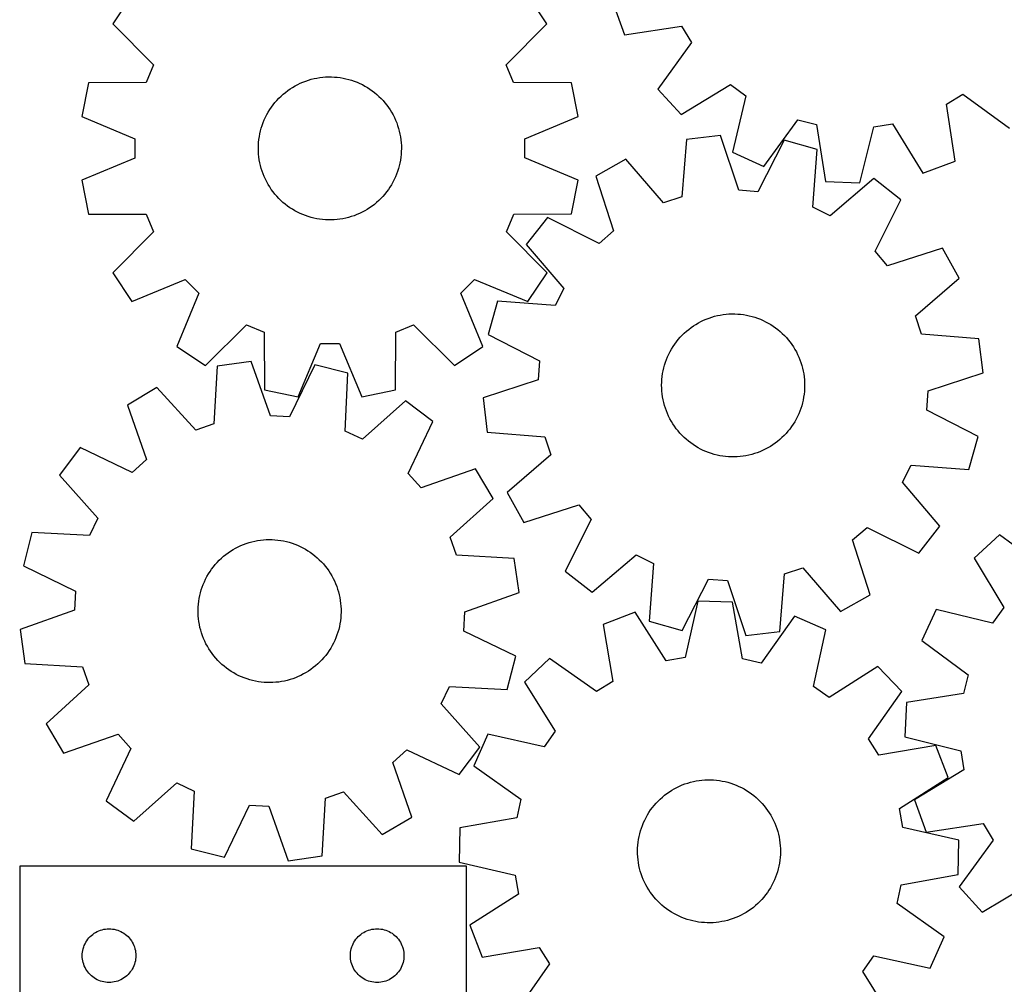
# Model space of a CAD drawing. Header units: millimetres. Extents: x 7 to 1243, y 7 to 1242.
# Tile 4 of 20: x 7 to 337, y 557 to 881. Entities that reach past the tile are written whole.
import ezdxf

# ---------------------------------------------------------------- set-up
doc = ezdxf.new("R2010")
doc.units = ezdxf.units.MM
doc.layers.add('CUT', color=7, linetype='CONTINUOUS', true_color=0x000000)

msp = doc.modelspace()

# ---------------------------------------------------------------- linework, layer by layer
at = {"layer": 'CUT'}
for p, q in [((44.235919, 888.900362), (37.828345, 879.307215)), ((183.594721, 879.332027), (177.183881, 888.922991)), ((205.672863, 886.503222), (209.6436, 875.671846)), ((37.828345, 879.307215), (51.484495, 865.561235)), ((169.943251, 865.581398), (183.594721, 879.332027)), ((209.6436, 875.671846), (228.79775, 878.59776)), ((228.79775, 878.59776), (232.146097, 873.108566)), ((232.146097, 873.108566), (220.778954, 857.416833)), ((51.484495, 865.561235), (49.024918, 859.62043)), ((172.40485, 859.64143), (169.943251, 865.581398)), ((29.648708, 859.550314), (27.40002, 848.23533)), ((49.024918, 859.62043), (29.648708, 859.550314)), ((99.903828, 858.983122), (100.786732, 859.406412)), ((100.786732, 859.406412), (101.686167, 859.793339)), ((101.686167, 859.793339), (102.600636, 860.143256)), ((102.600636, 860.143256), (103.528616, 860.455583)), ((103.528616, 860.455583), (104.468563, 860.729798)), ((104.468563, 860.729798), (105.418913, 860.965446)), ((105.418913, 860.965446), (106.378084, 861.162135)), ((106.378084, 861.162135), (107.34448, 861.319537)), ((107.34448, 861.319537), (108.316491, 861.437389)), ((108.316491, 861.437389), (109.2925, 861.515497)), ((109.2925, 861.515497), (110.270883, 861.55373)), ((110.270883, 861.55373), (111.250012, 861.552024)), ((111.250012, 861.552024), (112.228255, 861.510382)), ((112.228255, 861.510382), (113.203987, 861.428874)), ((113.203987, 861.428874), (114.175581, 861.307635)), ((114.175581, 861.307635), (115.141422, 861.146867)), ((115.141422, 861.146867), (116.099902, 860.946837)), ((116.099902, 860.946837), (117.049425, 860.707879)), ((117.049425, 860.707879), (117.988411, 860.430389)), ((117.988411, 860.430389), (118.915298, 860.114831)), ((118.915298, 860.114831), (119.828541, 859.761729)), ((119.828541, 859.761729), (120.726623, 859.371671)), ((120.726623, 859.371671), (121.608047, 858.945307)), ((191.781083, 859.577911), (172.40485, 859.64143)), ((194.033623, 848.263693), (191.781083, 859.577911)), ((95.033609, 855.723252), (95.787601, 856.347905)), ((95.787601, 856.347905), (96.566444, 856.941284)), ((96.566444, 856.941284), (97.368842, 857.502402)), ((97.368842, 857.502402), (98.193459, 858.030323)), ((98.193459, 858.030323), (99.038924, 858.52417)), ((99.038924, 858.52417), (99.903828, 858.983122)), ((121.608047, 858.945307), (122.471346, 858.483345)), ((122.471346, 858.483345), (123.315085, 857.986554)), ((123.315085, 857.986554), (124.137857, 857.455762)), ((124.137857, 857.455762), (124.938295, 856.891852)), ((124.938295, 856.891852), (125.715066, 856.295763)), ((125.715066, 856.295763), (126.466877, 855.668487)), ((220.778954, 857.416833), (228.592425, 848.929481)), ((228.592425, 848.929481), (245.168853, 858.962649)), ((245.168853, 858.962649), (250.362946, 855.172652)), ((91.678779, 852.168987), (92.290589, 852.933436)), ((92.290589, 852.933436), (92.933071, 853.672295)), ((92.933071, 853.672295), (93.605155, 854.384333)), ((93.605155, 854.384333), (94.305723, 855.068365)), ((94.305723, 855.068365), (95.033609, 855.723252)), ((126.466877, 855.668487), (127.192476, 855.011067)), ((127.192476, 855.011067), (127.890656, 854.324598)), ((127.890656, 854.324598), (128.560255, 853.610222)), ((128.560255, 853.610222), (129.200158, 852.869129)), ((129.200158, 852.869129), (129.809301, 852.102552)), ((250.362946, 855.172652), (245.866042, 836.325364)), ((317.673477, 852.390015), (323.162672, 855.738363)), ((323.162672, 855.738363), (338.854404, 844.37122)), ((89.55782, 848.881318), (90.037296, 849.735015)), ((90.037296, 849.735015), (90.551194, 850.568444)), ((90.551194, 850.568444), (91.098659, 851.380218)), ((91.098659, 851.380218), (91.678779, 852.168987)), ((129.809301, 852.102552), (130.38667, 851.311767)), ((130.38667, 851.311767), (130.931302, 850.49809)), ((130.931302, 850.49809), (131.442293, 849.662876)), ((131.442293, 849.662876), (131.918791, 848.807513)), ((320.599391, 833.235866), (317.673477, 852.390015)), ((27.40002, 848.23533), (45.277017, 840.761682)), ((87.999211, 845.29273), (88.33361, 846.212986)), ((88.33361, 846.212986), (88.705268, 847.118837)), ((88.705268, 847.118837), (89.113564, 848.008775)), ((89.113564, 848.008775), (89.55782, 848.881318)), ((131.918791, 848.807513), (132.360004, 847.933427)), ((132.360004, 847.933427), (132.765197, 847.042072)), ((132.765197, 847.042072), (133.133695, 846.134932)), ((133.133695, 846.134932), (133.464886, 845.213515)), ((176.159171, 840.78396), (194.033623, 848.263693)), ((256.332717, 831.474159), (267.807812, 847.087122)), ((267.807812, 847.087122), (274.056898, 845.573314)), ((87.224808, 842.460948), (87.444348, 843.415148)), ((87.444348, 843.415148), (87.702626, 844.359599)), ((87.702626, 844.359599), (87.999211, 845.29273)), ((133.464886, 845.213515), (133.758218, 844.279357)), ((133.758218, 844.279357), (134.013203, 843.334012)), ((134.013203, 843.334012), (134.229417, 842.379053)), ((274.056898, 845.573314), (277.114844, 826.4398)), ((288.641267, 825.963294), (293.26805, 844.77912)), ((293.26805, 844.77912), (299.620762, 845.771966)), ((299.620762, 845.771966), (309.768015, 829.265129)), ((45.277017, 840.761682), (45.278111, 834.331854)), ((86.740356, 838.578612), (86.801944, 839.555803)), ((86.801944, 839.555803), (86.903339, 840.529668)), ((86.903339, 840.529668), (87.044372, 841.498588)), ((87.044372, 841.498588), (87.224808, 842.460948)), ((134.229417, 842.379053), (134.406499, 841.416069)), ((134.406499, 841.416069), (134.544155, 840.446664)), ((134.544155, 840.446664), (134.642155, 839.472451)), ((176.160266, 834.354132), (176.159171, 840.78396)), ((230.41831, 840.56029), (228.851418, 821.247411)), ((241.873206, 841.928073), (230.41831, 840.56029)), ((247.943357, 823.527103), (241.873206, 841.928073)), ((263.192219, 840.2724), (254.353882, 823.02925)), ((274.298591, 837.152468), (263.192219, 840.2724)), ((86.718678, 837.599722), (86.740356, 838.578612)), ((86.736945, 836.620763), (86.718678, 837.599722)), ((86.795127, 835.643363), (86.736945, 836.620763)), ((134.696927, 836.537203), (134.635339, 835.560012)), ((134.642155, 839.472451), (134.700338, 838.495052)), ((134.718605, 837.516092), (134.696927, 836.537203)), ((134.700338, 838.495052), (134.718605, 837.516092)), ((245.866042, 836.325364), (256.332717, 831.474159)), ((272.864933, 817.829242), (274.298591, 837.152468)), ((45.278111, 834.331854), (27.40366, 826.852121)), ((86.893128, 834.66915), (86.795127, 835.643363)), ((87.030784, 833.699745), (86.893128, 834.66915)), ((87.207866, 832.736761), (87.030784, 833.699745)), ((134.392911, 833.617227), (134.212474, 832.654866)), ((134.533944, 834.586146), (134.392911, 833.617227)), ((134.635339, 835.560012), (134.533944, 834.586146)), ((194.037263, 826.880485), (176.160266, 834.354132)), ((210.088511, 833.931499), (200.028995, 828.284233)), ((222.738345, 819.254166), (210.088511, 833.931499)), ((309.768015, 829.265129), (320.599391, 833.235866)), ((87.424079, 831.781802), (87.207866, 832.736761)), ((87.679064, 830.836457), (87.424079, 831.781802)), ((87.972396, 829.902299), (87.679064, 830.836457)), ((88.303587, 828.980883), (87.972396, 829.902299)), ((133.438072, 829.823085), (133.103672, 828.902828)), ((133.734657, 830.756215), (133.438072, 829.823085)), ((133.992935, 831.700666), (133.734657, 830.756215)), ((134.212474, 832.654866), (133.992935, 831.700666)), ((27.40366, 826.852121), (29.6562, 815.537903)), ((88.672086, 828.073742), (88.303587, 828.980883)), ((89.077279, 827.182387), (88.672086, 828.073742)), ((89.518491, 826.308301), (89.077279, 827.182387)), ((89.99499, 825.452939), (89.518491, 826.308301)), ((132.323719, 827.107039), (131.879463, 826.234496)), ((132.732015, 827.996977), (132.323719, 827.107039)), ((133.103672, 828.902828), (132.732015, 827.996977)), ((191.788574, 815.5655), (194.037263, 826.880485)), ((200.028995, 828.284233), (205.972094, 809.841836)), ((277.114844, 826.4398), (288.641267, 825.963294)), ((293.361193, 827.464392), (278.596966, 814.916084)), ((302.428196, 820.331726), (293.361193, 827.464392)), ((90.50598, 824.617724), (89.99499, 825.452939)), ((91.050613, 823.804047), (90.50598, 824.617724)), ((91.627981, 823.013262), (91.050613, 823.804047)), ((92.237124, 822.246685), (91.627981, 823.013262)), ((130.338624, 823.735596), (129.758504, 822.946828)), ((130.886089, 824.54737), (130.338624, 823.735596)), ((131.399987, 825.380799), (130.886089, 824.54737)), ((131.879463, 826.234496), (131.399987, 825.380799)), ((254.353882, 823.02925), (247.943357, 823.527103)), ((92.877028, 821.505592), (92.237124, 822.246685)), ((93.546627, 820.791217), (92.877028, 821.505592)), ((94.244807, 820.104748), (93.546627, 820.791217)), ((94.970406, 819.447328), (94.244807, 820.104748)), ((127.131559, 820.04745), (126.403674, 819.392562)), ((127.832127, 820.731481), (127.131559, 820.04745)), ((128.504212, 821.443519), (127.832127, 820.731481)), ((129.146693, 822.182378), (128.504212, 821.443519)), ((129.758504, 822.946828), (129.146693, 822.182378)), ((228.851418, 821.247411), (222.738345, 819.254166)), ((293.708991, 803.028031), (302.428196, 820.331726)), ((95.722217, 818.820051), (94.970406, 819.447328)), ((96.498987, 818.223962), (95.722217, 818.820051)), ((97.299425, 817.660052), (96.498987, 818.223962)), ((98.122198, 817.12926), (97.299425, 817.660052)), ((98.965937, 816.63247), (98.122198, 817.12926)), ((99.829236, 816.170508), (98.965937, 816.63247)), ((122.398359, 816.591644), (121.533455, 816.132693)), ((123.243823, 817.085491), (122.398359, 816.591644)), ((124.068441, 817.613413), (123.243823, 817.085491)), ((124.870839, 818.17453), (124.068441, 817.613413)), ((125.649682, 818.767909), (124.870839, 818.17453)), ((126.403674, 819.392562), (125.649682, 818.767909)), ((278.596966, 814.916084), (272.864933, 817.829242)), ((29.6562, 815.537903), (49.032432, 815.474384)), ((49.032432, 815.474384), (51.494032, 809.534416)), ((100.71066, 815.744143), (99.829236, 816.170508)), ((101.608741, 815.354085), (100.71066, 815.744143)), ((102.521985, 815.000983), (101.608741, 815.354085)), ((103.448871, 814.685425), (102.521985, 815.000983)), ((104.387858, 814.407936), (103.448871, 814.685425)), ((105.337381, 814.168977), (104.387858, 814.407936)), ((106.29586, 813.968948), (105.337381, 814.168977)), ((107.261701, 813.808179), (106.29586, 813.968948)), ((108.233296, 813.68694), (107.261701, 813.808179)), ((109.209027, 813.605432), (108.233296, 813.68694)), ((110.187271, 813.56379), (109.209027, 813.605432)), ((111.166399, 813.562084), (110.187271, 813.56379)), ((112.144783, 813.600317), (111.166399, 813.562084)), ((113.120792, 813.678425), (112.144783, 813.600317)), ((114.092803, 813.796278), (113.120792, 813.678425)), ((115.059198, 813.953679), (114.092803, 813.796278)), ((116.018369, 814.150368), (115.059198, 813.953679)), ((116.968719, 814.386016), (116.018369, 814.150368)), ((117.908667, 814.660232), (116.968719, 814.386016)), ((118.836647, 814.972558), (117.908667, 814.660232)), ((119.751116, 815.322476), (118.836647, 814.972558)), ((120.65055, 815.709402), (119.751116, 815.322476)), ((121.533455, 816.132693), (120.65055, 815.709402)), ((169.952787, 809.554579), (172.412365, 815.495385)), ((172.412365, 815.495385), (191.788574, 815.5655)), ((183.783438, 814.380151), (176.650772, 805.313148)), ((201.087133, 805.660946), (183.783438, 814.380151)), ((205.972094, 809.841836), (201.087133, 805.660946)), ((51.494032, 809.534416), (37.842562, 795.783788)), ((183.608938, 795.808599), (169.952787, 809.554579)), ((176.650772, 805.313148), (189.19908, 790.548921)), ((316.332278, 804.086169), (297.889882, 798.14307)), ((321.979544, 794.026653), (316.332278, 804.086169)), ((297.889882, 798.14307), (293.708991, 803.028031)), ((37.842562, 795.783788), (44.253401, 786.192823)), ((44.253401, 786.192823), (62.179014, 793.549102)), ((62.179014, 793.549102), (66.726363, 789.003301)), ((154.727447, 789.01828), (159.273248, 793.565628)), ((159.273248, 793.565628), (177.201363, 786.215452)), ((177.201363, 786.215452), (183.608938, 795.808599)), ((307.302211, 781.376819), (321.979544, 794.026653)), ((189.19908, 790.548921), (186.285922, 784.816888)), ((66.726363, 789.003301), (59.376187, 771.075185)), ((162.083726, 771.092667), (154.727447, 789.01828)), ((166.962696, 786.250546), (163.842764, 775.144174)), ((186.285922, 784.816888), (166.962696, 786.250546)), ((236.17541, 779.893736), (237.075299, 780.279603)), ((237.075299, 780.279603), (237.990179, 780.628445)), ((237.990179, 780.628445), (238.918526, 780.939679)), ((238.918526, 780.939679), (239.858796, 781.212788)), ((239.858796, 781.212788), (240.809422, 781.447318)), ((240.809422, 781.447318), (241.768824, 781.642878)), ((241.768824, 781.642878), (242.735404, 781.799142)), ((242.735404, 781.799142), (243.707553, 781.915852)), ((243.707553, 781.915852), (244.683653, 781.992811)), ((244.683653, 781.992811), (245.662081, 782.029892)), ((245.662081, 782.029892), (246.641206, 782.027034)), ((246.641206, 782.027034), (247.619401, 781.984242)), ((247.619401, 781.984242), (248.595035, 781.901585)), ((248.595035, 781.901585), (249.566487, 781.779203)), ((249.566487, 781.779203), (250.532138, 781.617299)), ((250.532138, 781.617299), (251.490381, 781.416141)), ((251.490381, 781.416141), (252.439623, 781.176066)), ((252.439623, 781.176066), (253.378282, 780.897472)), ((253.378282, 780.897472), (254.304796, 780.580824)), ((254.304796, 780.580824), (255.217624, 780.226647)), ((255.217624, 780.226647), (256.115245, 779.835533)), ((309.295456, 775.263746), (307.302211, 781.376819)), ((68.969333, 764.667611), (82.715314, 778.323761)), ((82.715314, 778.323761), (88.656119, 775.864184)), ((132.802165, 775.871698), (138.742132, 778.333298)), ((138.742132, 778.333298), (152.492761, 764.681828)), ((230.417957, 776.217347), (231.172683, 776.841113)), ((231.172683, 776.841113), (231.952224, 777.433575)), ((231.952224, 777.433575), (232.755282, 777.993748)), ((232.755282, 777.993748), (233.58052, 778.520699)), ((233.58052, 778.520699), (234.426564, 779.013551)), ((234.426564, 779.013551), (235.292008, 779.471484)), ((235.292008, 779.471484), (236.17541, 779.893736)), ((256.115245, 779.835533), (256.996167, 779.408131)), ((256.996167, 779.408131), (257.858923, 778.945154)), ((257.858923, 778.945154), (258.702076, 778.447371)), ((258.702076, 778.447371), (259.524224, 777.915611)), ((259.524224, 777.915611), (260.323997, 777.35076)), ((260.323997, 777.35076), (261.100066, 776.753757)), ((261.100066, 776.753757), (261.851138, 776.125597)), ((88.656119, 775.864184), (88.726235, 756.487974)), ((132.738645, 756.495466), (132.802165, 775.871698)), ((163.842764, 775.144174), (181.085914, 766.305837)), ((227.058947, 772.667031), (227.671656, 773.430761)), ((227.671656, 773.430761), (228.315007, 774.168863)), ((228.315007, 774.168863), (228.987929, 774.88011)), ((228.987929, 774.88011), (229.689301, 775.563317)), ((229.689301, 775.563317), (230.417957, 776.217347)), ((261.851138, 776.125597), (262.575963, 775.467323)), ((262.575963, 775.467323), (263.273335, 774.780033)), ((263.273335, 774.780033), (263.942093, 774.064871)), ((263.942093, 774.064871), (264.581124, 773.323025)), ((328.608335, 773.696854), (309.295456, 775.263746)), ((329.976118, 762.241958), (328.608335, 773.696854)), ((59.376187, 771.075185), (68.969333, 764.667611)), ((100.041219, 754.239286), (107.514866, 772.116283)), ((107.514866, 772.116283), (113.944694, 772.117377)), ((113.944694, 772.117377), (121.424427, 754.242926)), ((152.492761, 764.681828), (162.083726, 771.092667)), ((224.934121, 769.381861), (225.414601, 770.234993)), ((225.414601, 770.234993), (225.92948, 771.067817)), ((225.92948, 771.067817), (226.477899, 771.878946)), ((226.477899, 771.878946), (227.058947, 772.667031)), ((264.581124, 773.323025), (265.189365, 772.555732)), ((265.189365, 772.555732), (265.765802, 771.764268)), ((265.765802, 771.764268), (266.309477, 770.949951)), ((266.309477, 770.949951), (266.819485, 770.114136)), ((266.819485, 770.114136), (267.294976, 769.258213)), ((223.706773, 766.714971), (224.079496, 767.620384)), ((224.079496, 767.620384), (224.488839, 768.509841)), ((224.488839, 768.509841), (224.934121, 769.381861)), ((267.294976, 769.258213), (267.73516, 768.383609)), ((267.73516, 768.383609), (268.139304, 767.491777)), ((268.139304, 767.491777), (268.506735, 766.584204)), ((72.843806, 764.441552), (71.737381, 745.096831)), ((84.262872, 766.081796), (72.843806, 764.441552)), ((90.769601, 747.830635), (84.262872, 766.081796)), ((105.615274, 764.9344), (97.190166, 747.485619)), ((116.79281, 762.079901), (105.615274, 764.9344)), ((181.085914, 766.305837), (180.588061, 759.895312)), ((222.593557, 762.96424), (222.814219, 763.918181)), ((222.814219, 763.918181), (223.073608, 764.862328)), ((223.073608, 764.862328), (223.371291, 765.795109)), ((223.371291, 765.795109), (223.706773, 766.714971)), ((268.506735, 766.584204), (268.836842, 765.662399)), ((268.836842, 765.662399), (269.129074, 764.727896)), ((269.129074, 764.727896), (269.382947, 763.782251)), ((269.382947, 763.782251), (269.598036, 762.827038)), ((115.819827, 742.728009), (116.79281, 762.079901)), ((222.167275, 760.059594), (222.269815, 761.03334)), ((222.269815, 761.03334), (222.411988, 762.002093)), ((222.411988, 762.002093), (222.593557, 762.96424)), ((269.598036, 762.827038), (269.773985, 761.863847)), ((269.773985, 761.863847), (269.9105, 760.894281)), ((269.9105, 760.894281), (270.007355, 759.919953)), ((311.575148, 756.171807), (329.976118, 762.241958)), ((52.677669, 757.330398), (42.755522, 751.445123)), ((65.67352, 742.958541), (52.677669, 757.330398)), ((180.588061, 759.895312), (162.187091, 753.82516)), ((222.081707, 758.103613), (222.104537, 759.082477)), ((222.098822, 757.124633), (222.081707, 758.103613)), ((222.155854, 756.147165), (222.098822, 757.124633)), ((222.104537, 759.082477), (222.167275, 760.059594)), ((270.058672, 756.984642), (269.995935, 756.007524)), ((270.007355, 759.919953), (270.064387, 758.942486)), ((270.081502, 757.963506), (270.058672, 756.984642)), ((270.064387, 758.942486), (270.081502, 757.963506)), ((88.726235, 756.487974), (100.041219, 754.239286)), ((121.424427, 754.242926), (132.738645, 756.495466)), ((162.187091, 753.82516), (163.554874, 742.370265)), ((222.252709, 755.172838), (222.155854, 756.147165)), ((222.389224, 754.203272), (222.252709, 755.172838)), ((222.565173, 753.24008), (222.389224, 754.203272)), ((269.751221, 754.065026), (269.569652, 753.102878)), ((269.893394, 755.033779), (269.751221, 754.065026)), ((269.995935, 756.007524), (269.893394, 755.033779)), ((311.077295, 749.761282), (311.575148, 756.171807)), ((42.755522, 751.445123), (49.136222, 733.14952)), ((136.080768, 752.848634), (121.619623, 739.952211)), ((145.315095, 745.933962), (136.080768, 752.848634)), ((222.780262, 752.284868), (222.565173, 753.24008)), ((223.034135, 751.339223), (222.780262, 752.284868)), ((223.326368, 750.40472), (223.034135, 751.339223)), ((223.656474, 749.482915), (223.326368, 750.40472)), ((269.089601, 751.204791), (268.791918, 750.27201)), ((269.34899, 752.148937), (269.089601, 751.204791)), ((269.569652, 753.102878), (269.34899, 752.148937)), ((97.190166, 747.485619), (90.769601, 747.830635)), ((224.023905, 748.575341), (223.656474, 749.482915)), ((224.428049, 747.68351), (224.023905, 748.575341)), ((224.868233, 746.808906), (224.428049, 747.68351)), ((267.67437, 747.557278), (267.229088, 746.685258)), ((268.083713, 748.446735), (267.67437, 747.557278)), ((268.456436, 749.352148), (268.083713, 748.446735)), ((268.791918, 750.27201), (268.456436, 749.352148)), ((328.320445, 740.922944), (311.077295, 749.761282)), ((71.737381, 745.096831), (65.67352, 742.958541)), ((137.010527, 728.42749), (145.315095, 745.933962)), ((225.343724, 745.952983), (224.868233, 746.808906)), ((225.853732, 745.117168), (225.343724, 745.952983)), ((226.397407, 744.302851), (225.853732, 745.117168)), ((226.973844, 743.511387), (226.397407, 744.302851)), ((265.68531, 744.188173), (265.104262, 743.400087)), ((266.233729, 744.999302), (265.68531, 744.188173)), ((266.748608, 745.832126), (266.233729, 744.999302)), ((267.229088, 746.685258), (266.748608, 745.832126)), ((121.619623, 739.952211), (115.819827, 742.728009)), ((163.554874, 742.370265), (182.867753, 740.803373)), ((182.867753, 740.803373), (184.860998, 734.6903)), ((227.582085, 742.744094), (226.973844, 743.511387)), ((228.221116, 742.002248), (227.582085, 742.744094)), ((228.889874, 741.287085), (228.221116, 742.002248)), ((229.587246, 740.599795), (228.889874, 741.287085)), ((230.312071, 739.941522), (229.587246, 740.599795)), ((262.473908, 740.503802), (261.745252, 739.849772)), ((263.17528, 741.187009), (262.473908, 740.503802)), ((263.848202, 741.898256), (263.17528, 741.187009)), ((264.491553, 742.636358), (263.848202, 741.898256)), ((265.104262, 743.400087), (264.491553, 742.636358)), ((325.200513, 729.816573), (328.320445, 740.922944)), ((26.845761, 737.158026), (19.93109, 727.923699)), ((44.352234, 728.853459), (26.845761, 737.158026)), ((231.063143, 739.313362), (230.312071, 739.941522)), ((231.839212, 738.716359), (231.063143, 739.313362)), ((232.638986, 738.151507), (231.839212, 738.716359)), ((233.461133, 737.619748), (232.638986, 738.151507)), ((234.304287, 737.121965), (233.461133, 737.619748)), ((235.167042, 736.658988), (234.304287, 737.121965)), ((258.582689, 737.54642), (257.736645, 737.053568)), ((259.407928, 738.073371), (258.582689, 737.54642)), ((260.210985, 738.633544), (259.407928, 738.073371)), ((260.990526, 739.226006), (260.210985, 738.633544)), ((261.745252, 739.849772), (260.990526, 739.226006)), ((184.860998, 734.6903), (170.183665, 722.040465)), ((236.047964, 736.231586), (235.167042, 736.658988)), ((236.945585, 735.840471), (236.047964, 736.231586)), ((237.858413, 735.486295), (236.945585, 735.840471)), ((238.784927, 735.169647), (237.858413, 735.486295)), ((239.723586, 734.891053), (238.784927, 735.169647)), ((240.672828, 734.650978), (239.723586, 734.891053)), ((241.631071, 734.44982), (240.672828, 734.650978)), ((242.596722, 734.287916), (241.631071, 734.44982)), ((243.568174, 734.165533), (242.596722, 734.287916)), ((244.543808, 734.082877), (243.568174, 734.165533)), ((245.522003, 734.040084), (244.543808, 734.082877)), ((246.501128, 734.037226), (245.522003, 734.040084)), ((247.479556, 734.074308), (246.501128, 734.037226)), ((248.455656, 734.151267), (247.479556, 734.074308)), ((249.427806, 734.267976), (248.455656, 734.151267)), ((250.394385, 734.424241), (249.427806, 734.267976)), ((251.353787, 734.619801), (250.394385, 734.424241)), ((252.304414, 734.854331), (251.353787, 734.619801)), ((253.244683, 735.12744), (252.304414, 734.854331)), ((254.17303, 735.438674), (253.244683, 735.12744)), ((255.08791, 735.787516), (254.17303, 735.438674)), ((255.987799, 736.173383), (255.08791, 735.787516)), ((256.871201, 736.595635), (255.987799, 736.173383)), ((257.736645, 737.053568), (256.871201, 736.595635)), ((49.136222, 733.14952), (44.352234, 728.853459)), ((302.96413, 725.518198), (305.877287, 731.250231)), ((305.877287, 731.250231), (325.200513, 729.816573)), ((19.93109, 727.923699), (32.827513, 713.462555)), ((141.306589, 723.643502), (137.010527, 728.42749)), ((159.602191, 730.024202), (141.306589, 723.643502)), ((165.487467, 720.102055), (159.602191, 730.024202)), ((315.512437, 710.753971), (302.96413, 725.518198)), ((170.183665, 722.040465), (175.830931, 711.98095)), ((151.11561, 707.106204), (165.487467, 720.102055)), ((175.830931, 711.98095), (194.273328, 717.924049)), ((194.273328, 717.924049), (198.454218, 713.039088)), ((32.827513, 713.462555), (30.051715, 707.662758)), ((198.454218, 713.039088), (189.735013, 695.735393)), ((308.379771, 701.686968), (315.512437, 710.753971)), ((10.699823, 708.635741), (7.845324, 697.458206)), ((30.051715, 707.662758), (10.699823, 708.635741)), ((286.191115, 706.225282), (291.076076, 710.406173)), ((291.076076, 710.406173), (308.379771, 701.686968)), ((335.466313, 707.853932), (326.945911, 700.076515)), ((351.109712, 696.420363), (335.466313, 707.853932)), ((79.9342, 703.875898), (80.822555, 704.287627)), ((80.822555, 704.287627), (81.726964, 704.662779)), ((81.726964, 704.662779), (82.645923, 705.000728)), ((82.645923, 705.000728), (83.577901, 705.300914)), ((83.577901, 705.300914), (84.521348, 705.562835)), ((84.521348, 705.562835), (85.474693, 705.786057)), ((85.474693, 705.786057), (86.43635, 705.970208)), ((86.43635, 705.970208), (87.404718, 706.11498)), ((87.404718, 706.11498), (88.378185, 706.220134)), ((88.378185, 706.220134), (89.355131, 706.285494)), ((89.355131, 706.285494), (90.33393, 706.310951)), ((90.33393, 706.310951), (91.312952, 706.296463)), ((91.312952, 706.296463), (92.290569, 706.242054)), ((92.290569, 706.242054), (93.265153, 706.147815)), ((93.265153, 706.147815), (94.235082, 706.013903)), ((94.235082, 706.013903), (95.198742, 705.84054)), ((95.198742, 705.84054), (96.154529, 705.628015)), ((96.154529, 705.628015), (97.100852, 705.376681)), ((97.100852, 705.376681), (98.036135, 705.086958)), ((98.036135, 705.086958), (98.958823, 704.759326)), ((98.958823, 704.759326), (99.86738, 704.394333)), ((99.86738, 704.394333), (100.760292, 703.992584)), ((153.2539, 701.042343), (151.11561, 707.106204)), ((292.134214, 687.782886), (286.191115, 706.225282)), ((75.02184, 700.679885), (75.783922, 701.294642)), ((75.783922, 701.294642), (76.570445, 701.877803)), ((76.570445, 701.877803), (77.3801, 702.428397)), ((77.3801, 702.428397), (78.211539, 702.945509)), ((78.211539, 702.945509), (79.063378, 703.428277)), ((79.063378, 703.428277), (79.9342, 703.875898)), ((100.760292, 703.992584), (101.636075, 703.554749)), ((101.636075, 703.554749), (102.49327, 703.081556)), ((102.49327, 703.081556), (103.330452, 702.573794)), ((103.330452, 702.573794), (104.146225, 702.032306)), ((104.146225, 702.032306), (104.939233, 701.457995)), ((104.939233, 701.457995), (105.708156, 700.851816)), ((105.708156, 700.851816), (106.451714, 700.214779)), ((172.598621, 699.935918), (153.2539, 701.042343)), ((198.802016, 688.602727), (213.566243, 701.151034)), ((213.566243, 701.151034), (219.298276, 698.237877)), ((7.845324, 697.458206), (25.294105, 689.033098)), ((71.620897, 697.169718), (72.242634, 697.926115)), ((72.242634, 697.926115), (72.894707, 698.656524)), ((72.894707, 698.656524), (73.576029, 699.359727)), ((73.576029, 699.359727), (74.285467, 700.034555)), ((74.285467, 700.034555), (75.02184, 700.679885)), ((106.451714, 700.214779), (107.168669, 699.547942)), ((107.168669, 699.547942), (107.857828, 698.852418)), ((107.857828, 698.852418), (108.518044, 698.129362)), ((108.518044, 698.129362), (109.148219, 697.379978)), ((174.238865, 688.516852), (172.598621, 699.935918)), ((219.298276, 698.237877), (217.864618, 678.914651)), ((326.945911, 700.076515), (336.90871, 683.457699)), ((69.457199, 693.910017), (69.947779, 694.757382)), ((69.947779, 694.757382), (70.472513, 695.584031)), ((70.472513, 695.584031), (71.030529, 696.38859)), ((71.030529, 696.38859), (71.620897, 697.169718)), ((109.148219, 697.379978), (109.747302, 696.605515)), ((109.747302, 696.605515), (110.314298, 695.80726)), ((110.314298, 695.80726), (110.848262, 694.986542)), ((110.848262, 694.986542), (111.348306, 694.144728)), ((111.348306, 694.144728), (111.813598, 693.283218)), ((189.735013, 695.735393), (198.802016, 688.602727)), ((261.744899, 675.506829), (263.311791, 694.819708)), ((263.311791, 694.819708), (269.424864, 696.812953)), ((269.424864, 696.812953), (282.074699, 682.13562)), ((67.851876, 690.342081), (68.198261, 691.257894)), ((68.198261, 691.257894), (68.581712, 692.158816)), ((68.581712, 692.158816), (69.001591, 693.043348)), ((69.001591, 693.043348), (69.457199, 693.910017)), ((111.813598, 693.283218), (112.243362, 692.403447)), ((112.243362, 692.403447), (112.636884, 691.506878)), ((112.636884, 691.506878), (112.993509, 690.595004)), ((228.97099, 675.794719), (237.809327, 693.037869)), ((237.809327, 693.037869), (244.219852, 692.540016)), ((244.219852, 692.540016), (250.290004, 674.139046)), ((25.294105, 689.033098), (24.949089, 682.612533)), ((66.847588, 686.560728), (67.040572, 687.520651)), ((67.040572, 687.520651), (67.27255, 688.471903)), ((67.27255, 688.471903), (67.543134, 689.412902)), ((67.543134, 689.412902), (67.851876, 690.342081)), ((112.993509, 690.595004), (113.312643, 689.669343)), ((113.312643, 689.669343), (113.593755, 688.731435)), ((113.593755, 688.731435), (113.836377, 687.782842)), ((113.836377, 687.782842), (114.040106, 686.825141)), ((155.987704, 682.010122), (174.238865, 688.516852)), ((282.074699, 682.13562), (292.134214, 687.782886)), ((66.505479, 683.644969), (66.579818, 684.621273)), ((66.579818, 684.621273), (66.693918, 685.593732)), ((66.693918, 685.593732), (66.847588, 686.560728)), ((114.040106, 686.825141), (114.204601, 685.859928)), ((114.204601, 685.859928), (114.329591, 684.888809)), ((114.329591, 684.888809), (114.414865, 683.913399)), ((234.283632, 685.62636), (229.969269, 666.736451)), ((245.816367, 685.340917), (234.283632, 685.62636)), ((249.190943, 666.260701), (245.816367, 685.340917)), ((24.949089, 682.612533), (6.697927, 676.105803)), ((66.471024, 682.666446), (66.505479, 683.644969)), ((66.47651, 681.687332), (66.471024, 682.666446)), ((66.521928, 680.709256), (66.47651, 681.687332)), ((114.431313, 680.977686), (114.356974, 680.001382)), ((114.414865, 683.913399), (114.460283, 682.935324)), ((114.465769, 681.956209), (114.431313, 680.977686)), ((114.460283, 682.935324), (114.465769, 681.956209)), ((155.642687, 675.589558), (155.987704, 682.010122)), ((213.214496, 681.974901), (202.450404, 677.82523)), ((223.633881, 665.638474), (213.214496, 681.974901)), ((314.268672, 682.856492), (309.373135, 672.410479)), ((333.096725, 678.27972), (314.268672, 682.856492)), ((336.90871, 683.457699), (333.096725, 678.27972)), ((66.607202, 679.733846), (66.521928, 680.709256)), ((66.732191, 678.762727), (66.607202, 679.733846)), ((66.896687, 677.797514), (66.732191, 678.762727)), ((67.100415, 676.839814), (66.896687, 677.797514)), ((114.089205, 678.061927), (113.896221, 677.102004)), ((114.242875, 679.028923), (114.089205, 678.061927)), ((114.356974, 680.001382), (114.242875, 679.028923)), ((202.450404, 677.82523), (205.693308, 658.722193)), ((217.864618, 678.914651), (228.97099, 675.794719)), ((266.679063, 680.651617), (255.464256, 664.850651)), ((277.224687, 675.974515), (266.679063, 680.651617)), ((6.697927, 676.105803), (8.338172, 664.686737)), ((67.343037, 675.89122), (67.100415, 676.839814)), ((67.62415, 674.953312), (67.343037, 675.89122)), ((67.943284, 674.027651), (67.62415, 674.953312)), ((113.084917, 674.280574), (112.738532, 673.364761)), ((113.393658, 675.209753), (113.084917, 674.280574)), ((113.664243, 676.150752), (113.393658, 675.209753)), ((113.896221, 677.102004), (113.664243, 676.150752)), ((173.091469, 667.164449), (155.642687, 675.589558)), ((250.290004, 674.139046), (261.744899, 675.506829)), ((273.040706, 657.055299), (277.224687, 675.974515)), ((68.299908, 673.115777), (67.943284, 674.027651)), ((68.693431, 672.219208), (68.299908, 673.115777)), ((69.123195, 671.339437), (68.693431, 672.219208)), ((69.588486, 670.477927), (69.123195, 671.339437)), ((111.935202, 671.579307), (111.479593, 670.712638)), ((112.355081, 672.463839), (111.935202, 671.579307)), ((112.738532, 673.364761), (112.355081, 672.463839)), ((309.373135, 672.410479), (324.937307, 660.869292)), ((70.08853, 669.636113), (69.588486, 670.477927)), ((70.622495, 668.815395), (70.08853, 669.636113)), ((71.18949, 668.01714), (70.622495, 668.815395)), ((71.788574, 667.242677), (71.18949, 668.01714)), ((109.906264, 668.234066), (109.315896, 667.452938)), ((110.464279, 669.038624), (109.906264, 668.234066)), ((110.989013, 669.865273), (110.464279, 669.038624)), ((111.479593, 670.712638), (110.989013, 669.865273)), ((8.338172, 664.686737), (27.682893, 663.580312)), ((72.418748, 666.493293), (71.788574, 667.242677)), ((73.078964, 665.770238), (72.418748, 666.493293)), ((73.768124, 665.074713), (73.078964, 665.770238)), ((74.485079, 664.407877), (73.768124, 665.074713)), ((75.228636, 663.770839), (74.485079, 664.407877)), ((106.651326, 664.5881), (105.914953, 663.94277)), ((107.360764, 665.262928), (106.651326, 664.5881)), ((108.042086, 665.966131), (107.360764, 665.262928)), ((108.694158, 666.69654), (108.042086, 665.966131)), ((109.315896, 667.452938), (108.694158, 666.69654)), ((170.236969, 655.986914), (173.091469, 667.164449)), ((184.382414, 666.388912), (176.0257, 658.435876)), ((200.26035, 655.283348), (184.382414, 666.388912)), ((229.969269, 666.736451), (223.633881, 665.638474)), ((255.464256, 664.850651), (249.190943, 666.260701)), ((27.682893, 663.580312), (29.821183, 657.516451)), ((75.997559, 663.16466), (75.228636, 663.770839)), ((76.790567, 662.590349), (75.997559, 663.16466)), ((77.606341, 662.048861), (76.790567, 662.590349)), ((78.443522, 661.541099), (77.606341, 662.048861)), ((79.300717, 661.067906), (78.443522, 661.541099)), ((80.1765, 660.630071), (79.300717, 661.067906)), ((101.873415, 661.194378), (101.002593, 660.746757)), ((102.725254, 661.677146), (101.873415, 661.194378)), ((103.556693, 662.194258), (102.725254, 661.677146)), ((104.366348, 662.744852), (103.556693, 662.194258)), ((105.152871, 663.328013), (104.366348, 662.744852)), ((105.914953, 663.94277), (105.152871, 663.328013)), ((294.704786, 663.658358), (278.296888, 653.35189)), ((302.657823, 655.301643), (294.704786, 663.658358)), ((81.069413, 660.228322), (80.1765, 660.630071)), ((81.977969, 659.863329), (81.069413, 660.228322)), ((82.900657, 659.535697), (81.977969, 659.863329)), ((83.835941, 659.245974), (82.900657, 659.535697)), ((84.782264, 658.99464), (83.835941, 659.245974)), ((85.73805, 658.782115), (84.782264, 658.99464)), ((86.70171, 658.608752), (85.73805, 658.782115)), ((87.671639, 658.47484), (86.70171, 658.608752)), ((88.646224, 658.380601), (87.671639, 658.47484)), ((89.62384, 658.326192), (88.646224, 658.380601)), ((90.602863, 658.311704), (89.62384, 658.326192)), ((91.581662, 658.337161), (90.602863, 658.311704)), ((92.558608, 658.402521), (91.581662, 658.337161)), ((93.532075, 658.507675), (92.558608, 658.402521)), ((94.500442, 658.652448), (93.532075, 658.507675)), ((95.462099, 658.836598), (94.500442, 658.652448)), ((96.415444, 659.05982), (95.462099, 658.836598)), ((97.358891, 659.321741), (96.415444, 659.05982)), ((98.29087, 659.621927), (97.358891, 659.321741)), ((99.209829, 659.959877), (98.29087, 659.621927)), ((100.114238, 660.335028), (99.209829, 659.959877)), ((101.002593, 660.746757), (100.114238, 660.335028)), ((176.0257, 658.435876), (186.332168, 642.027977)), ((205.693308, 658.722193), (200.26035, 655.283348)), ((324.937307, 660.869292), (323.397018, 654.626681)), ((29.821183, 657.516451), (15.449326, 644.5206)), ((148.10928, 651.1601), (150.885077, 656.959897)), ((150.885077, 656.959897), (170.236969, 655.986914)), ((278.296888, 653.35189), (273.040706, 657.055299)), ((291.552259, 639.423707), (302.657823, 655.301643)), ((323.397018, 654.626681), (304.250711, 651.649882)), ((161.005702, 636.698956), (148.10928, 651.1601)), ((304.250711, 651.649882), (303.725341, 640.125583)), ((15.449326, 644.5206), (21.334601, 634.598453)), ((186.332168, 642.027977), (182.628758, 636.771795)), ((21.334601, 634.598453), (39.630204, 640.979154)), ((39.630204, 640.979154), (43.926265, 636.195165)), ((163.709543, 640.955776), (159.032441, 630.410152)), ((182.628758, 636.771795), (163.709543, 640.955776)), ((294.991104, 633.99075), (291.552259, 639.423707)), ((303.725341, 640.125583), (322.521381, 635.419068)), ((43.926265, 636.195165), (35.621698, 618.688693)), ((131.80057, 631.473135), (136.584559, 635.769197)), ((136.584559, 635.769197), (154.091031, 627.464629)), ((154.091031, 627.464629), (161.005702, 636.698956)), ((314.09414, 637.233654), (294.991104, 633.99075)), ((318.243812, 626.469561), (314.09414, 637.233654)), ((322.521381, 635.419068), (323.487284, 629.062204)), ((138.181271, 613.177533), (131.80057, 631.473135)), ((159.032441, 630.410152), (174.833407, 619.195345)), ((323.487284, 629.062204), (306.937574, 618.985026)), ((230.831487, 624.619339), (231.771972, 624.891706)), ((231.771972, 624.891706), (232.722783, 625.125486)), ((232.722783, 625.125486), (233.682339, 625.320288)), ((233.682339, 625.320288), (234.649042, 625.47579)), ((234.649042, 625.47579), (235.621283, 625.591732)), ((235.621283, 625.591732), (236.597444, 625.667921)), ((236.597444, 625.667921), (237.5759, 625.70423)), ((237.5759, 625.70423), (238.555023, 625.700599)), ((238.555023, 625.700599), (239.533184, 625.657034)), ((239.533184, 625.657034), (240.508753, 625.573608)), ((240.508753, 625.573608), (241.480107, 625.450459)), ((241.480107, 625.450459), (242.44563, 625.287792)), ((242.44563, 625.287792), (243.403715, 625.085879)), ((243.403715, 625.085879), (244.352766, 624.845054)), ((244.352766, 624.845054), (245.291205, 624.56572)), ((301.907385, 616.050176), (318.243812, 626.469561)), ((44.856025, 611.774021), (59.317169, 624.670444)), ((59.317169, 624.670444), (65.116965, 621.894646)), ((65.116965, 621.894646), (64.143983, 602.542755)), ((109.199412, 619.525824), (115.263273, 621.664114)), ((115.263273, 621.664114), (128.259124, 607.292257)), ((223.86242, 621.118735), (224.665919, 621.678273)), ((224.665919, 621.678273), (225.491573, 622.204573)), ((225.491573, 622.204573), (226.338007, 622.696757)), ((226.338007, 622.696757), (227.203811, 623.154007)), ((227.203811, 623.154007), (228.087546, 623.575561)), ((228.087546, 623.575561), (228.98774, 623.960719)), ((228.98774, 623.960719), (229.902895, 624.308838)), ((229.902895, 624.308838), (230.831487, 624.619339)), ((245.291205, 624.56572), (246.217469, 624.24834)), ((246.217469, 624.24834), (247.130017, 623.893443)), ((247.130017, 623.893443), (248.02733, 623.501621)), ((248.02733, 623.501621), (248.907914, 623.073524)), ((248.907914, 623.073524), (249.770304, 622.609866)), ((249.770304, 622.609866), (250.613064, 622.111417)), ((250.613064, 622.111417), (251.434791, 621.579009)), ((251.434791, 621.579009), (252.234119, 621.013527)), ((35.621698, 618.688693), (44.856025, 611.774021)), ((108.092987, 600.181103), (109.199412, 619.525824)), ((174.833407, 619.195345), (173.423356, 612.922032)), ((220.222628, 617.856895), (220.89611, 618.56761)), ((220.89611, 618.56761), (221.598022, 619.250263)), ((221.598022, 619.250263), (222.327193, 619.903718)), ((222.327193, 619.903718), (223.082412, 620.526888)), ((223.082412, 620.526888), (223.86242, 621.118735)), ((252.234119, 621.013527), (253.009717, 620.415912)), ((253.009717, 620.415912), (253.760293, 619.787158)), ((253.760293, 619.787158), (254.484598, 619.128313)), ((254.484598, 619.128313), (255.181427, 618.440473)), ((255.181427, 618.440473), (255.849621, 617.724782)), ((306.937574, 618.985026), (310.862354, 608.136912)), ((75.321518, 599.688255), (83.746626, 617.137037)), ((83.746626, 617.137037), (90.167191, 616.79202)), ((90.167191, 616.79202), (96.673921, 598.540859)), ((217.834653, 614.757732), (218.383713, 615.568428)), ((218.383713, 615.568428), (218.965383, 616.356055)), ((218.965383, 616.356055), (219.578694, 617.1193)), ((219.578694, 617.1193), (220.222628, 617.856895)), ((255.849621, 617.724782), (256.488066, 616.982433)), ((256.488066, 616.982433), (257.0957, 616.21466)), ((257.0957, 616.21466), (257.671513, 615.422741)), ((257.671513, 615.422741), (258.214545, 614.607995)), ((303.005362, 609.714789), (301.907385, 616.050176)), ((128.259124, 607.292257), (138.181271, 613.177533)), ((173.423356, 612.922032), (154.34314, 609.547456)), ((215.981949, 611.311761), (216.391994, 612.200894)), ((216.391994, 612.200894), (216.837964, 613.072562)), ((216.837964, 613.072562), (217.319118, 613.925315)), ((217.319118, 613.925315), (217.834653, 614.757732)), ((258.214545, 614.607995), (258.723893, 613.771778)), ((258.723893, 613.771778), (259.198709, 612.91548)), ((259.198709, 612.91548), (259.638202, 612.040529)), ((259.638202, 612.040529), (260.041642, 611.148379)), ((154.34314, 609.547456), (154.057697, 598.014721)), ((214.713751, 607.610558), (214.973884, 608.554499)), ((214.973884, 608.554499), (215.272303, 609.487045)), ((215.272303, 609.487045), (215.608512, 610.406642)), ((215.608512, 610.406642), (215.981949, 611.311761)), ((260.041642, 611.148379), (260.408357, 610.240515)), ((260.408357, 610.240515), (260.737735, 609.31845)), ((260.737735, 609.31845), (261.02923, 608.383717)), ((261.02923, 608.383717), (261.282356, 607.437872)), ((321.895271, 605.400426), (303.005362, 609.714789)), ((310.862354, 608.136912), (330.028736, 610.981592)), ((330.028736, 610.981592), (333.353781, 605.478251)), ((214.16707, 604.726147), (214.310007, 605.694787)), ((214.310007, 605.694787), (214.492335, 606.656791)), ((214.492335, 606.656791), (214.713751, 607.610558)), ((261.282356, 607.437872), (261.496692, 606.48249)), ((261.496692, 606.48249), (261.67188, 605.51916)), ((261.67188, 605.51916), (261.80763, 604.549486)), ((321.609828, 593.86769), (321.895271, 605.400426)), ((333.353781, 605.478251), (321.920212, 589.834853)), ((64.143983, 602.542755), (75.321518, 599.688255)), ((213.976649, 601.796569), (214.000252, 602.775415)), ((213.992992, 600.817576), (213.976649, 601.796569)), ((214.000252, 602.775415), (214.063761, 603.752483)), ((214.063761, 603.752483), (214.16707, 604.726147)), ((261.80763, 604.549486), (261.903716, 603.575082)), ((261.903716, 603.575082), (261.959977, 602.59757)), ((261.976319, 601.618577), (261.952716, 600.639732)), ((261.959977, 602.59757), (261.976319, 601.618577)), ((96.673921, 598.540859), (108.092987, 600.181103)), ((214.049253, 599.840064), (213.992992, 600.817576)), ((214.145338, 598.86566), (214.049253, 599.840064)), ((214.281088, 597.895986), (214.145338, 598.86566)), ((261.785899, 598.688999), (261.642961, 597.720359)), ((261.889208, 599.662664), (261.785899, 598.688999)), ((261.952716, 600.639732), (261.889208, 599.662664)), ((6.587699, 596.699522), (6.587699, 416.699522)), ((156.587699, 596.699522), (6.587699, 596.699522)), ((154.057697, 598.014721), (172.947607, 593.700358)), ((156.587699, 536.699522), (156.587699, 596.699522)), ((214.456276, 596.932657), (214.281088, 597.895986)), ((214.670612, 595.977274), (214.456276, 596.932657)), ((214.923738, 595.03143), (214.670612, 595.977274)), ((215.215233, 594.096697), (214.923738, 595.03143)), ((261.239218, 595.804589), (260.979084, 594.860647)), ((261.460633, 596.758355), (261.239218, 595.804589)), ((261.642961, 597.720359), (261.460633, 596.758355)), ((172.947607, 593.700358), (174.045583, 587.36497)), ((215.544612, 593.174631), (215.215233, 594.096697)), ((215.911326, 592.266768), (215.544612, 593.174631)), ((216.314766, 591.374618), (215.911326, 592.266768)), ((259.971019, 592.103386), (259.560974, 591.214252)), ((260.344457, 593.008504), (259.971019, 592.103386)), ((260.680665, 593.928102), (260.344457, 593.008504)), ((260.979084, 594.860647), (260.680665, 593.928102)), ((302.529612, 590.493114), (321.609828, 593.86769)), ((216.75426, 590.499666), (216.314766, 591.374618)), ((217.229075, 589.643369), (216.75426, 590.499666)), ((217.738423, 588.807151), (217.229075, 589.643369)), ((218.281455, 587.992405), (217.738423, 588.807151)), ((258.118315, 588.657414), (257.569256, 587.846718)), ((258.633851, 589.489832), (258.118315, 588.657414)), ((259.115004, 590.342584), (258.633851, 589.489832)), ((259.560974, 591.214252), (259.115004, 590.342584)), ((301.119562, 584.219802), (302.529612, 590.493114)), ((321.920212, 589.834853), (329.697629, 581.31445)), ((329.697629, 581.31445), (346.316445, 591.277249)), ((174.045583, 587.36497), (157.709156, 576.945585)), ((218.857268, 587.200486), (218.281455, 587.992405)), ((219.464902, 586.432713), (218.857268, 587.200486)), ((220.103348, 585.690364), (219.464902, 586.432713)), ((220.771541, 584.974673), (220.103348, 585.690364)), ((255.730341, 585.558252), (255.056858, 584.847537)), ((256.374274, 586.295846), (255.730341, 585.558252)), ((256.987586, 587.059092), (256.374274, 586.295846)), ((257.569256, 587.846718), (256.987586, 587.059092)), ((221.46837, 584.286833), (220.771541, 584.974673)), ((222.192676, 583.627988), (221.46837, 584.286833)), ((222.943252, 582.999235), (222.192676, 583.627988)), ((223.718849, 582.40162), (222.943252, 582.999235)), ((224.518177, 581.836137), (223.718849, 582.40162)), ((225.339905, 581.303729), (224.518177, 581.836137)), ((251.287049, 581.736873), (250.461395, 581.210573)), ((252.090548, 582.296412), (251.287049, 581.736873)), ((252.870556, 582.888258), (252.090548, 582.296412)), ((253.625775, 583.511428), (252.870556, 582.888258)), ((254.354947, 584.164883), (253.625775, 583.511428)), ((255.056858, 584.847537), (254.354947, 584.164883)), ((316.920528, 573.004995), (301.119562, 584.219802)), ((226.182665, 580.805281), (225.339905, 581.303729)), ((227.045055, 580.341623), (226.182665, 580.805281)), ((227.925639, 579.913526), (227.045055, 580.341623)), ((228.822951, 579.521703), (227.925639, 579.913526)), ((229.735499, 579.166806), (228.822951, 579.521703)), ((230.661763, 578.849427), (229.735499, 579.166806)), ((231.600202, 578.570092), (230.661763, 578.849427)), ((232.549254, 578.329268), (231.600202, 578.570092)), ((244.180996, 578.52344), (243.230185, 578.289661)), ((245.121481, 578.795807), (244.180996, 578.52344)), ((246.050073, 579.106309), (245.121481, 578.795807)), ((246.965228, 579.454428), (246.050073, 579.106309)), ((247.865422, 579.839585), (246.965228, 579.454428)), ((248.749157, 580.261139), (247.865422, 579.839585)), ((249.614962, 580.718389), (248.749157, 580.261139)), ((250.461395, 581.210573), (249.614962, 580.718389)), ((33.143548, 575.014438), (33.694744, 575.221893)), ((33.694744, 575.221893), (34.258327, 575.392855)), ((34.258327, 575.392855), (34.831886, 575.52659)), ((34.831886, 575.52659), (35.412963, 575.622526)), ((35.412963, 575.622526), (35.999071, 575.680253)), ((35.999071, 575.680253), (36.587699, 575.699522)), ((36.587699, 575.699522), (37.176327, 575.680253)), ((37.176327, 575.680253), (37.762434, 575.622526)), ((37.762434, 575.622526), (38.343512, 575.52659)), ((38.343512, 575.52659), (38.91707, 575.392855)), ((38.91707, 575.392855), (39.480654, 575.221893)), ((39.480654, 575.221893), (40.03185, 575.014438)), ((123.143548, 575.014438), (123.694744, 575.221893)), ((123.694744, 575.221893), (124.258327, 575.392855)), ((124.258327, 575.392855), (124.831886, 575.52659)), ((124.831886, 575.52659), (125.412963, 575.622526)), ((125.412963, 575.622526), (125.999071, 575.680253)), ((125.999071, 575.680253), (126.587699, 575.699522)), ((126.587699, 575.699522), (127.176327, 575.680253)), ((127.176327, 575.680253), (127.762434, 575.622526)), ((127.762434, 575.622526), (128.343512, 575.52659)), ((128.343512, 575.52659), (128.91707, 575.392855)), ((128.91707, 575.392855), (129.480654, 575.221893)), ((129.480654, 575.221893), (130.03185, 575.014438)), ((157.709156, 576.945585), (161.858828, 566.181493)), ((233.507338, 578.127354), (232.549254, 578.329268)), ((234.472861, 577.964687), (233.507338, 578.127354)), ((235.444216, 577.841538), (234.472861, 577.964687)), ((236.419785, 577.758112), (235.444216, 577.841538)), ((237.397945, 577.714547), (236.419785, 577.758112)), ((238.377068, 577.710916), (237.397945, 577.714547)), ((239.355524, 577.747226), (238.377068, 577.710916)), ((240.331685, 577.823415), (239.355524, 577.747226)), ((241.303926, 577.939356), (240.331685, 577.823415)), ((242.270629, 578.094858), (241.303926, 577.939356)), ((243.230185, 578.289661), (242.270629, 578.094858)), ((29.104472, 571.699654), (29.447519, 572.178375)), ((29.447519, 572.178375), (29.82114, 572.633635)), ((29.82114, 572.633635), (30.223738, 573.063483)), ((30.223738, 573.063483), (30.653586, 573.466081)), ((30.653586, 573.466081), (31.108846, 573.839702)), ((31.108846, 573.839702), (31.587567, 574.182749)), ((31.587567, 574.182749), (32.087699, 574.493751)), ((32.087699, 574.493751), (32.607101, 574.771377)), ((32.607101, 574.771377), (33.143548, 575.014438)), ((40.03185, 575.014438), (40.568297, 574.771377)), ((40.568297, 574.771377), (41.087699, 574.493751)), ((41.087699, 574.493751), (41.587831, 574.182749)), ((41.587831, 574.182749), (42.066552, 573.839702)), ((42.066552, 573.839702), (42.521811, 573.466081)), ((42.521811, 573.466081), (42.95166, 573.063483)), ((42.95166, 573.063483), (43.354257, 572.633635)), ((43.354257, 572.633635), (43.727879, 572.178375)), ((43.727879, 572.178375), (44.070925, 571.699654)), ((119.104472, 571.699654), (119.447519, 572.178375)), ((119.447519, 572.178375), (119.82114, 572.633635)), ((119.82114, 572.633635), (120.223738, 573.063483)), ((120.223738, 573.063483), (120.653586, 573.466081)), ((120.653586, 573.466081), (121.108846, 573.839702)), ((121.108846, 573.839702), (121.587567, 574.182749)), ((121.587567, 574.182749), (122.087699, 574.493751)), ((122.087699, 574.493751), (122.607101, 574.771377)), ((122.607101, 574.771377), (123.143548, 575.014438)), ((130.03185, 575.014438), (130.568297, 574.771377)), ((130.568297, 574.771377), (131.087699, 574.493751)), ((131.087699, 574.493751), (131.587831, 574.182749)), ((131.587831, 574.182749), (132.066552, 573.839702)), ((132.066552, 573.839702), (132.521811, 573.466081)), ((132.521811, 573.466081), (132.95166, 573.063483)), ((132.95166, 573.063483), (133.354257, 572.633635)), ((133.354257, 572.633635), (133.727879, 572.178375)), ((133.727879, 572.178375), (134.070925, 571.699654)), ((312.243426, 562.459371), (316.920528, 573.004995)), ((27.760631, 568.455335), (27.894366, 569.028894)), ((27.894366, 569.028894), (28.065328, 569.592477)), ((28.065328, 569.592477), (28.272783, 570.143673)), ((28.272783, 570.143673), (28.515844, 570.68012)), ((28.515844, 570.68012), (28.79347, 571.199522)), ((28.79347, 571.199522), (29.104472, 571.699654)), ((44.070925, 571.699654), (44.381927, 571.199522)), ((44.381927, 571.199522), (44.659553, 570.68012)), ((44.659553, 570.68012), (44.902615, 570.143673)), ((44.902615, 570.143673), (45.11007, 569.592477)), ((45.11007, 569.592477), (45.281031, 569.028894)), ((45.281031, 569.028894), (45.414766, 568.455335)), ((117.760631, 568.455335), (117.894366, 569.028894)), ((117.894366, 569.028894), (118.065328, 569.592477)), ((118.065328, 569.592477), (118.272783, 570.143673)), ((118.272783, 570.143673), (118.515844, 570.68012)), ((118.515844, 570.68012), (118.79347, 571.199522)), ((118.79347, 571.199522), (119.104472, 571.699654)), ((134.070925, 571.699654), (134.381927, 571.199522)), ((134.381927, 571.199522), (134.659553, 570.68012)), ((134.659553, 570.68012), (134.902615, 570.143673)), ((134.902615, 570.143673), (135.11007, 569.592477)), ((135.11007, 569.592477), (135.281031, 569.028894)), ((135.281031, 569.028894), (135.414766, 568.455335)), ((161.858828, 566.181493), (180.961864, 569.424397)), ((180.961864, 569.424397), (184.40071, 563.991439)), ((27.587699, 566.699522), (27.606968, 567.28815)), ((27.606968, 566.110894), (27.587699, 566.699522)), ((27.606968, 567.28815), (27.664695, 567.874258)), ((27.664695, 565.524787), (27.606968, 566.110894)), ((27.664695, 567.874258), (27.760631, 568.455335)), ((27.760631, 564.943709), (27.664695, 565.524787)), ((45.414766, 568.455335), (45.510703, 567.874258)), ((45.510703, 565.524787), (45.414766, 564.943709)), ((45.510703, 567.874258), (45.568429, 567.28815)), ((45.568429, 566.110894), (45.510703, 565.524787)), ((45.568429, 567.28815), (45.587699, 566.699522)), ((45.587699, 566.699522), (45.568429, 566.110894)), ((117.587699, 566.699522), (117.606968, 567.28815)), ((117.606968, 566.110894), (117.587699, 566.699522)), ((117.606968, 567.28815), (117.664695, 567.874258)), ((117.664695, 565.524787), (117.606968, 566.110894)), ((117.664695, 567.874258), (117.760631, 568.455335)), ((117.760631, 564.943709), (117.664695, 565.524787)), ((135.414766, 568.455335), (135.510703, 567.874258)), ((135.510703, 565.524787), (135.414766, 564.943709)), ((135.510703, 567.874258), (135.568429, 567.28815)), ((135.568429, 566.110894), (135.510703, 565.524787)), ((135.568429, 567.28815), (135.587699, 566.699522)), ((135.587699, 566.699522), (135.568429, 566.110894)), ((289.620801, 561.387169), (293.32421, 566.643351)), ((293.32421, 566.643351), (312.243426, 562.459371)), ((27.894366, 564.370151), (27.760631, 564.943709)), ((28.065328, 563.806567), (27.894366, 564.370151)), ((28.272783, 563.255371), (28.065328, 563.806567)), ((28.515844, 562.718924), (28.272783, 563.255371)), ((28.79347, 562.199522), (28.515844, 562.718924)), ((29.104472, 561.69939), (28.79347, 562.199522)), ((44.381927, 562.199522), (44.070925, 561.69939)), ((44.659553, 562.718924), (44.381927, 562.199522)), ((44.902615, 563.255371), (44.659553, 562.718924)), ((45.11007, 563.806567), (44.902615, 563.255371)), ((45.281031, 564.370151), (45.11007, 563.806567)), ((45.414766, 564.943709), (45.281031, 564.370151)), ((117.894366, 564.370151), (117.760631, 564.943709)), ((118.065328, 563.806567), (117.894366, 564.370151)), ((118.272783, 563.255371), (118.065328, 563.806567)), ((118.515844, 562.718924), (118.272783, 563.255371)), ((118.79347, 562.199522), (118.515844, 562.718924)), ((119.104472, 561.69939), (118.79347, 562.199522)), ((134.381927, 562.199522), (134.070925, 561.69939)), ((134.659553, 562.718924), (134.381927, 562.199522)), ((134.902615, 563.255371), (134.659553, 562.718924)), ((135.11007, 563.806567), (134.902615, 563.255371)), ((135.281031, 564.370151), (135.11007, 563.806567)), ((135.414766, 564.943709), (135.281031, 564.370151)), ((184.40071, 563.991439), (173.295145, 548.113503)), ((29.447519, 561.220669), (29.104472, 561.69939)), ((29.82114, 560.76541), (29.447519, 561.220669)), ((30.223738, 560.335561), (29.82114, 560.76541)), ((30.653586, 559.932964), (30.223738, 560.335561)), ((31.108846, 559.559342), (30.653586, 559.932964)), ((31.587567, 559.216296), (31.108846, 559.559342)), ((32.087699, 558.905294), (31.587567, 559.216296)), ((32.607101, 558.627668), (32.087699, 558.905294)), ((33.143548, 558.384606), (32.607101, 558.627668)), ((40.568297, 558.627668), (40.03185, 558.384606)), ((41.087699, 558.905294), (40.568297, 558.627668)), ((41.587831, 559.216296), (41.087699, 558.905294)), ((42.066552, 559.559342), (41.587831, 559.216296)), ((42.521811, 559.932964), (42.066552, 559.559342)), ((42.95166, 560.335561), (42.521811, 559.932964)), ((43.354257, 560.76541), (42.95166, 560.335561)), ((43.727879, 561.220669), (43.354257, 560.76541)), ((44.070925, 561.69939), (43.727879, 561.220669)), ((119.447519, 561.220669), (119.104472, 561.69939)), ((119.82114, 560.76541), (119.447519, 561.220669)), ((120.223738, 560.335561), (119.82114, 560.76541)), ((120.653586, 559.932964), (120.223738, 560.335561)), ((121.108846, 559.559342), (120.653586, 559.932964)), ((121.587567, 559.216296), (121.108846, 559.559342)), ((122.087699, 558.905294), (121.587567, 559.216296)), ((122.607101, 558.627668), (122.087699, 558.905294)), ((123.143548, 558.384606), (122.607101, 558.627668)), ((130.568297, 558.627668), (130.03185, 558.384606)), ((131.087699, 558.905294), (130.568297, 558.627668)), ((131.587831, 559.216296), (131.087699, 558.905294)), ((132.066552, 559.559342), (131.587831, 559.216296)), ((132.521811, 559.932964), (132.066552, 559.559342)), ((132.95166, 560.335561), (132.521811, 559.932964)), ((133.354257, 560.76541), (132.95166, 560.335561)), ((133.727879, 561.220669), (133.354257, 560.76541)), ((134.070925, 561.69939), (133.727879, 561.220669)), ((299.927269, 544.979271), (289.620801, 561.387169)), ((33.694744, 558.177151), (33.143548, 558.384606)), ((34.258327, 558.00619), (33.694744, 558.177151)), ((34.831886, 557.872455), (34.258327, 558.00619)), ((35.412963, 557.776519), (34.831886, 557.872455)), ((35.999071, 557.718792), (35.412963, 557.776519)), ((36.587699, 557.699522), (35.999071, 557.718792)), ((37.176327, 557.718792), (36.587699, 557.699522)), ((37.762434, 557.776519), (37.176327, 557.718792)), ((38.343512, 557.872455), (37.762434, 557.776519)), ((38.91707, 558.00619), (38.343512, 557.872455)), ((39.480654, 558.177151), (38.91707, 558.00619)), ((40.03185, 558.384606), (39.480654, 558.177151)), ((123.694744, 558.177151), (123.143548, 558.384606)), ((124.258327, 558.00619), (123.694744, 558.177151)), ((124.831886, 557.872455), (124.258327, 558.00619)), ((125.412963, 557.776519), (124.831886, 557.872455)), ((125.999071, 557.718792), (125.412963, 557.776519)), ((126.587699, 557.699522), (125.999071, 557.718792)), ((127.176327, 557.718792), (126.587699, 557.699522)), ((127.762434, 557.776519), (127.176327, 557.718792)), ((128.343512, 557.872455), (127.762434, 557.776519)), ((128.91707, 558.00619), (128.343512, 557.872455)), ((129.480654, 558.177151), (128.91707, 558.00619)), ((130.03185, 558.384606), (129.480654, 558.177151))]:
    msp.add_line(p, q, dxfattribs=at)

doc.saveas('drawing.dxf')
